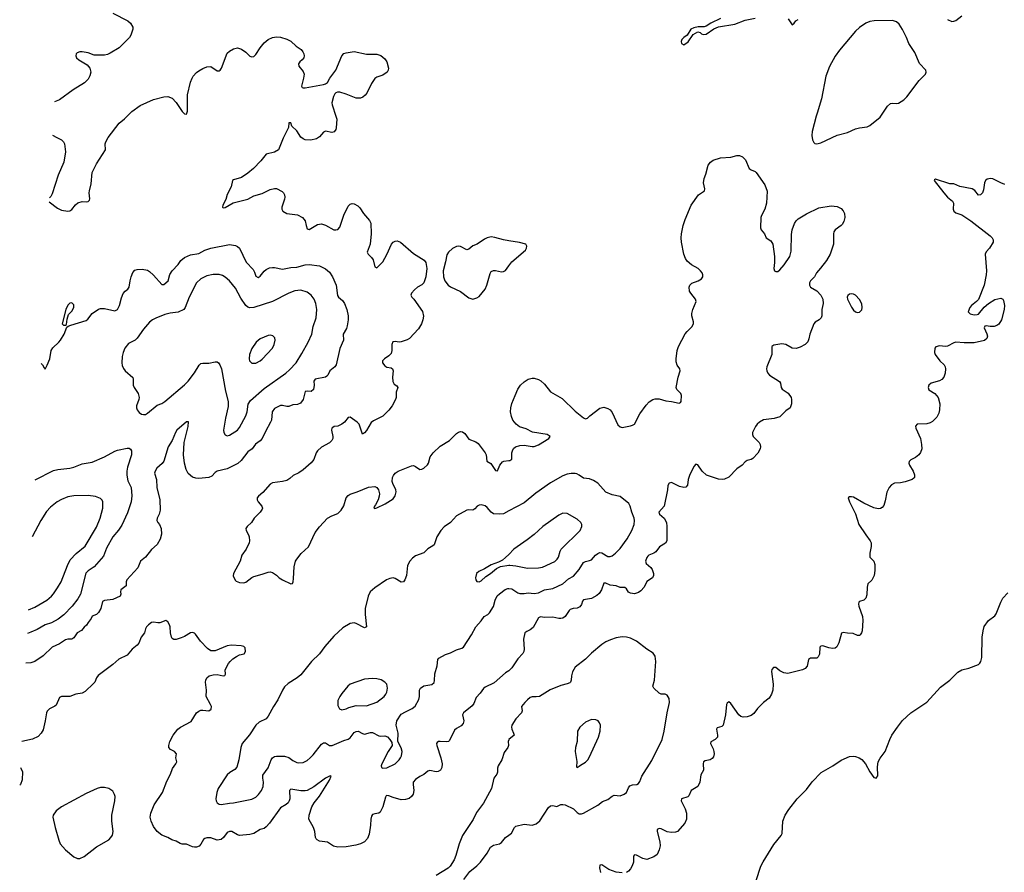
# Model space of a CAD drawing. Header units: inches. Extents: x 1682510 to 1839368, y 640758 to 791543.
# Tile 41 of 186: x 1685221 to 1694844, y 702611 to 710943. Entities that reach past the tile are written whole.
import ezdxf

# ---------------------------------------------------------------- set-up
doc = ezdxf.new("R2010")
doc.units = ezdxf.units.IN
doc.header["$MEASUREMENT"] = 0
for name, color, linetype in [('B6780', 7, 'Continuous'), ('B6781', 7, 'Continuous'), ('B6790', 7, 'Continuous'), ('B6791', 7, 'Continuous')]:
    doc.layers.add(name, color=color, linetype=linetype)

msp = doc.modelspace()

# ---------------------------------------------------------------- linework, layer by layer
at = {"layer": 'B6780', "color": 6}
for points, elevation in [([(1685509.8, 709163.6), (1685590, 709101.3), (1685630, 709080.9), (1685690, 709071.8), (1685710, 709076.3), (1685730, 709087.6), (1685766.7, 709133.3), (1685790, 709152.2), (1685830, 709164.7), (1685870, 709161.3), (1685890, 709165.1), (1685901.7, 709178.3), (1685907.2, 709192.8), (1685899.7, 709250), (1685901.6, 709270), (1685920.3, 709339.7), (1685930.1, 709450), (1685970, 709532.8), (1686059.6, 709670), (1686056.5, 709730), (1686062.4, 709750), (1686086.9, 709790), (1686194.3, 709930), (1686245.7, 709974.3), (1686271.3, 710000)], 700), ([(1688311.8, 710000), (1688321.6, 709970), (1688314.6, 709885.4), (1688310, 709868.2), (1688293.9, 709846.1), (1688270, 709838.9), (1688210, 709851.8), (1688190, 709844.7), (1688150, 709798.2), (1688122.5, 709777.5), (1688065.8, 709765.8), (1688010.2, 709770.2), (1687990, 709776.9), (1687970, 709795.6), (1687930, 709856.1), (1687881.5, 709901.5), (1687870, 709936.3), (1687850, 709936), (1687848.7, 709890), (1687796.3, 709783.7), (1687751.1, 709670), (1687712.6, 709647.4), (1687630, 709630.2), (1687577, 709563), (1687505.3, 709490), (1687450, 709441.4), (1687390, 709401.9), (1687310, 709377.6), (1687299.7, 709370), (1687288.5, 709310), (1687250, 709235.6), (1687233.9, 709186.2), (1687206.3, 709130), (1687201.6, 709110), (1687210, 709105.6), (1687230, 709108.1), (1687308.5, 709151.5), (1687450, 709188), (1687510, 709222.2), (1687590, 709242.9), (1687670, 709284.1), (1687710, 709294.4), (1687730, 709293.8), (1687784.4, 709264.4), (1687798.3, 709250), (1687808.6, 709230), (1687811.8, 709210), (1687809, 709190), (1687781.8, 709110), (1687782.8, 709090), (1687792.4, 709070), (1687830, 709047.4), (1687935, 709035), (1687985.1, 709010), (1688010, 708978.7), (1688019, 708930), (1688030, 708899.8), (1688050, 708892.3), (1688130, 708939.9), (1688170, 708947.4), (1688210, 708935.9), (1688290, 708890.6), (1688310, 708889.2), (1688330, 708893.8), (1688350, 708915.8), (1688387.8, 709032.2), (1688430, 709119.7), (1688450, 709139.8), (1688470, 709145.3), (1688490, 709142.5), (1688525.3, 709125.3), (1688545, 709105), (1688581.6, 709050), (1688640.1, 708980.1), (1688653.1, 708953.1), (1688654.7, 708850), (1688647.3, 708750), (1688617.7, 708670), (1688626, 708650), (1688660.1, 708620.1), (1688675.7, 708595.7), (1688690, 708527), (1688710, 708518), (1688770, 708577.7), (1688810, 708647.8), (1688854.3, 708750), (1688870, 708767.1), (1688890, 708779.5), (1688910, 708782.3), (1688941.7, 708770), (1689070, 708659.3), (1689173.7, 708593.7), (1689190.6, 708570), (1689199.9, 708510), (1689189.9, 708430.1), (1689169.1, 708370.9), (1689150, 708351.6), (1689110, 708328.1), (1689077.7, 708302.3), (1689049.8, 708270), (1689044.7, 708250), (1689054.7, 708230), (1689072.1, 708212.1), (1689158, 708090), (1689166.2, 708046.2), (1689161.2, 708010), (1689147.2, 707970), (1689119.2, 707920.8), (1689030, 707826.8), (1689006.1, 707813.9), (1688950, 707794.8), (1688930, 707792), (1688890, 707798), (1688866.4, 707793.6), (1688857.6, 707770), (1688858, 707710), (1688850, 707681.2), (1688830, 707656.6), (1688786.9, 707630), (1688765.1, 707610), (1688766, 707590), (1688790, 707559.8), (1688810, 707548.2), (1688850, 707542.2), (1688864.2, 707530), (1688869.8, 707510), (1688864.9, 707450), (1688867.9, 707407.9), (1688882.2, 707382.2), (1688905.8, 707365.8), (1688916.8, 707350), (1688898.6, 707301.4), (1688899, 707250), (1688892.7, 707230), (1688860.3, 707170), (1688830, 707127.3), (1688770, 707067.7), (1688678.3, 707021.7), (1688654.6, 707005.4), (1688610, 706926.9), (1688590, 706905.3), (1688570, 706893.4), (1688538.3, 706990), (1688518.7, 707010), (1688450, 707058.3), (1688430, 707054.6), (1688394.2, 707010), (1688370, 706989.4), (1688330, 706970.1), (1688294.2, 706965.8), (1688281.1, 706958.9), (1688270.6, 706949.4), (1688266.9, 706930), (1688281.7, 706870), (1688281.1, 706850), (1688272.7, 706830), (1688250, 706807.5), (1688170, 706766.6), (1688131.4, 706730), (1688118.3, 706710), (1688095.5, 706644.5), (1688069.4, 706610.6), (1687990, 706542.4), (1687950, 706516.1), (1687894.5, 706490), (1687860.3, 706459.7), (1687830, 706440.3), (1687790, 706428.9), (1687690, 706416), (1687670, 706405.3), (1687597.4, 706322.5), (1687554.9, 706285.1), (1687543, 706270), (1687542.6, 706250), (1687553, 706230), (1687587.6, 706190), (1687593.6, 706170), (1687590, 706158), (1687572, 706130), (1687511.6, 706070), (1687485.1, 706030), (1687443.7, 705990), (1687432.3, 705970), (1687435.1, 705950), (1687457, 705910), (1687462, 705890), (1687465.1, 705850), (1687462, 705830), (1687435.1, 705770), (1687392.7, 705710), (1687376, 705650), (1687311.2, 705530), (1687308.5, 705508.4), (1687326.3, 705466.3), (1687336.6, 705456.6), (1687370, 705441.6), (1687410, 705440.5), (1687430, 705446), (1687488, 705492), (1687510, 705503), (1687590, 705523.1), (1687650, 705545.1), (1687670, 705546.3), (1687690, 705539.7), (1687730, 705515.8), (1687758, 705490), (1687789.6, 705470), (1687870, 705428.5), (1687885.7, 705434.3), (1687892.1, 705447.9), (1687896.9, 705483.1), (1687904.2, 705595.8), (1687917.3, 705650), (1687927.7, 705672.3), (1687972.4, 705727.6), (1688042.5, 705790), (1688109, 705931), (1688150, 705987.5), (1688229.7, 706070.3), (1688270, 706095.1), (1688330, 706118.5), (1688361.9, 706150), (1688388.7, 706191.3), (1688411.7, 706270), (1688430, 706294.5), (1688450, 706307.3), (1688520.5, 706330), (1688630, 706374.6), (1688690, 706380.3), (1688710, 706372), (1688727, 706350), (1688736.4, 706310), (1688734.5, 706285.5), (1688724.1, 706250), (1688698.1, 706201.9), (1688687.2, 706190), (1688682, 706170), (1688690, 706166), (1688710, 706171.3), (1688791.6, 706210), (1688870, 706261.5), (1688890.7, 706290), (1688899.5, 706330), (1688897.7, 706350), (1688866.5, 706410), (1688860.6, 706430), (1688865.7, 706470), (1688874.8, 706490), (1688891, 706510), (1688920.2, 706530), (1689050, 706583.2), (1689070, 706584.6), (1689090, 706577.2), (1689130, 706547.4), (1689150, 706549.8), (1689170, 706561.6), (1689207.2, 706592.8), (1689216, 706610), (1689232.5, 706670), (1689260.9, 706710), (1689330, 706774.4), (1689420.7, 706830), (1689490, 706899.7), (1689510, 706912.4), (1689530, 706918.9), (1689550, 706915.1), (1689570, 706899.6), (1689610, 706843.5), (1689677.4, 706817.4), (1689701.1, 706801.1), (1689770.4, 706710), (1689778.4, 706690), (1689784.9, 706630), (1689824.7, 706604.7), (1689870, 706537.6), (1689890, 706534.3), (1689914.3, 706590), (1689939.2, 706620.8), (1689951.3, 706628.7), (1690000, 706634)], 700), ([(1685542.9, 709814.4), (1685583.1, 709790), (1685630, 709768.5), (1685649.9, 709750), (1685658.5, 709730), (1685666.8, 709650), (1685651.7, 709550), (1685596, 709424), (1685539.7, 709240.3), (1685524.8, 709215.2), (1685511.8, 709203.2)], 700), ([(1685429.5, 707581.9), (1685430, 707582), (1685443.5, 707570), (1685459.1, 707539.1), (1685470, 707528.7), (1685490, 707565.1), (1685516.1, 707630), (1685528.4, 707711.6), (1685545.1, 707734.9), (1685604.4, 707790), (1685619.3, 707810), (1685655.5, 707870), (1685682.8, 707937.2), (1685693.2, 707946.8), (1685721.1, 707958.9), (1685870, 708001.7), (1685885.2, 708014.8), (1685930, 708072.2), (1685990, 708112.9), (1686010, 708121.1), (1686050, 708119.3), (1686150, 708098.4), (1686175.1, 708110), (1686197.3, 708150), (1686216.1, 708223.9), (1686232.5, 708267.5), (1686250.1, 708289.9), (1686276.6, 708310), (1686290.4, 708329.6), (1686298.9, 708390), (1686310, 708429.6), (1686326.7, 708473.3), (1686345.7, 708494.3), (1686370, 708501), (1686416.4, 708503.6), (1686470, 708494.1), (1686490, 708483), (1686530, 708446.6), (1686610, 708356.4), (1686630, 708354.2), (1686671.7, 708390), (1686688.9, 708451.1), (1686710, 708487.3), (1686768.8, 708550), (1686795.7, 708590), (1686830, 708619.2), (1686890, 708646.2), (1686970, 708659), (1687031.1, 708688.9), (1687090, 708709.1), (1687270, 708746.2), (1687330, 708736.4), (1687350, 708726.7), (1687369.7, 708709.7), (1687433.2, 708573.2), (1687501.6, 708501.6), (1687516.3, 708476.3), (1687530, 708435.8), (1687550, 708424.2), (1687570, 708436.3), (1687610, 708486.1), (1687630, 708501.7), (1687663.3, 708516.7), (1687690, 708522.4), (1687710, 708522.4), (1687790, 708506.2), (1687870, 708522.4), (1687930, 708523.1), (1688010, 708548.4), (1688050, 708551.8), (1688150, 708536.2), (1688208.9, 708508.8), (1688250, 708474.3), (1688278.8, 708430), (1688313, 708350), (1688326.6, 708246.6), (1688335.7, 708230), (1688377, 708197), (1688396.1, 708170), (1688418.9, 708110), (1688430.3, 708050), (1688431.7, 708010), (1688421.5, 707950), (1688414.1, 707925.9), (1688382.4, 707870), (1688386.2, 707810), (1688350, 707729), (1688312.6, 707570), (1688302.1, 707550), (1688252.6, 707510), (1688232.6, 707467.4), (1688222.1, 707457.9), (1688209, 707451), (1688106.9, 707430), (1688096.4, 707410), (1688100.3, 707370), (1688091.9, 707328.1), (1688070, 707309), (1688030, 707312), (1688010, 707307.8), (1687990.2, 707229.8), (1687964.3, 707195.7), (1687937.3, 707182.7), (1687890, 707177.8), (1687850, 707163.7), (1687830, 707162.3), (1687790, 707173.6), (1687770, 707172.3), (1687710, 707142.5), (1687689.2, 707110), (1687680.3, 707030), (1687672.7, 707010), (1687622.1, 706917.9), (1687591.6, 706848.4), (1687572.2, 706827.8), (1687524, 706796), (1687492.2, 706750), (1687450, 706719.6), (1687386, 706634), (1687353.3, 706606.7), (1687250, 706552.6), (1687150, 706529.4), (1687130, 706516.7), (1687097.1, 706482.9), (1687070, 706468.3), (1686970, 706457.8), (1686941.6, 706461.6), (1686910, 706473.6), (1686868.9, 706508.9), (1686846.8, 706546.8), (1686830, 706608.7), (1686820.8, 706690), (1686828.8, 706810), (1686867.3, 706967.3), (1686870, 707011.6), (1686850, 707013.3), (1686756.6, 706930), (1686743.4, 706910), (1686709.3, 706830), (1686671.9, 706768.1), (1686630.8, 706629.2), (1686613.8, 706606.2), (1686561.3, 706558.7), (1686543.6, 706530), (1686539.4, 706510), (1686558.2, 706450), (1686559.7, 706370), (1686590.2, 706250), (1686592.8, 706150), (1686582.8, 706110), (1686563.2, 706070), (1686561.5, 706050), (1686570.3, 706030), (1686588.4, 706008.4), (1686602.1, 705970), (1686605.3, 705914.7), (1686593.7, 705866.3), (1686565.1, 705814.9), (1686510, 705766.2), (1686448.8, 705691.2), (1686402.8, 705650), (1686374.5, 705585.5), (1686269.4, 705470), (1686260.3, 705450), (1686260.6, 705410), (1686208.7, 705370), (1686205.3, 705350), (1686208, 705330), (1686201.6, 705310), (1686130, 705278.3), (1686050, 705267.2), (1686030, 705256.9), (1686015.3, 705190), (1685990, 705149), (1685970.2, 705129.8), (1685930, 705114.2), (1685918.7, 705090), (1685890, 705053.2), (1685874.8, 705025.2), (1685850, 705004.8), (1685826.4, 704973.6), (1685783.7, 704950), (1685750, 704901.1), (1685730, 704888.5), (1685690, 704890.3), (1685670, 704884), (1685610, 704842.1), (1685537.1, 704810), (1685450, 704726.5), (1685370, 704669.7), (1685330, 704656.9), (1685280.8, 704653.1)], 800), ([(1690000, 708782.3), (1689950, 708789.9), (1689865.4, 708814.6), (1689830, 708819.8), (1689790, 708810.7), (1689762.6, 708797.4), (1689690.3, 708750), (1689650, 708731.3), (1689610, 708699.5), (1689590, 708694.9), (1689530, 708725), (1689510, 708729.1), (1689490, 708726.9), (1689450, 708707.3), (1689410, 708670.8), (1689394.8, 708645.2), (1689383.4, 708576.6), (1689360.8, 708490), (1689361.5, 708430), (1689376.5, 708390), (1689407.9, 708350), (1689431.2, 708331.2), (1689527.7, 708287.7), (1689610, 708224.6), (1689650, 708213.1), (1689690, 708223.6), (1689710, 708237.8), (1689770, 708310.3), (1689787.4, 708350), (1689817.5, 708462.5), (1689830, 708483), (1689850, 708493.2), (1689870, 708492.7), (1689930, 708479.8), (1689950, 708481.6), (1689967.4, 708492.6), (1690000, 708536.2)], 700), ([(1685371.8, 706444.9), (1685550, 706536.5), (1685592.6, 706547.4), (1685710, 706560.8), (1685750, 706571.2), (1685830, 706602.4), (1685930, 706619.9), (1686049.2, 706670.8), (1686150, 706726.7), (1686175.7, 706735.7), (1686270, 706756.5), (1686290, 706755.8), (1686305.2, 706745.2), (1686313.1, 706730), (1686314.8, 706690), (1686273.2, 706570), (1686267.1, 706530), (1686267.5, 706492.5), (1686276.4, 706436.4), (1686309.8, 706369.8), (1686318.2, 706290), (1686310, 706230), (1686275.1, 706124.9), (1686217.9, 706002.1), (1686185.7, 705954.3), (1686129.4, 705890), (1686070, 705779.8), (1686038.5, 705701.5), (1685950, 705595.2), (1685890, 705556.9), (1685867.6, 705532.4), (1685816.2, 705330), (1685790, 705283.8), (1685733.3, 705210), (1685653.1, 705126.9), (1685595.7, 705084.3), (1685530, 705047.6), (1685470, 705029.7), (1685390, 704984.3), (1685330, 704956.5), (1685295.6, 704945.4)], 900), ([(1685307.3, 705175.7), (1685370, 705201.7), (1685484.7, 705270), (1685530, 705307.7), (1685550, 705332.5), (1685590.8, 705390), (1685625.4, 705450), (1685687.6, 705610), (1685715.5, 705664.5), (1685773.2, 705726.8), (1685861, 705799), (1685970, 705983.9), (1686007.1, 706070), (1686034, 706170), (1686034.7, 706230), (1686027.2, 706247.2), (1686010, 706263.6), (1685962.3, 706282.3), (1685890, 706291.7)], 1000), ([(1685890, 706291.7), (1685750, 706288.8), (1685690, 706278.8), (1685630, 706254.5), (1685588.3, 706230), (1685522.5, 706177.5), (1685483.4, 706136.6), (1685427.5, 706050), (1685343.6, 705888.8)], 1000), ([(1690000, 706142), (1689950, 706115.1), (1689910, 706110.2), (1689850, 706113.9), (1689830, 706129.2), (1689790, 706176.7), (1689770, 706190.9), (1689730, 706202.6), (1689710, 706199.2), (1689692.8, 706190), (1689670, 706163.9), (1689650, 706150.7), (1689610, 706153.4), (1689590, 706149.3), (1689490, 706094.6), (1689430.8, 706029.2), (1689370, 705986), (1689336.6, 705950), (1689297.8, 705890), (1689270, 705811.2), (1689259.6, 705800.4), (1689210, 705772.9), (1689170, 705733.1), (1689090, 705703.2), (1689060.1, 705679.9), (1689032.4, 705650), (1689011.7, 705608.3), (1689002.7, 705510), (1688985, 705470), (1688970.6, 705449.4), (1688950, 705445.2), (1688890, 705480.6), (1688870, 705486.8), (1688837, 705483), (1688806.9, 705470), (1688690, 705391.5), (1688647.2, 705352.8), (1688625.3, 705310), (1688596.9, 705190), (1688595.9, 705130), (1688609.1, 705010), (1688590, 704998.8), (1688510, 705042.5), (1688490, 705048.5), (1688450, 705041.6), (1688379.4, 705000.6), (1688290, 704917.5), (1688202.2, 704817.8), (1688150, 704746.2), (1688074.2, 704670), (1687970, 704539.3), (1687933.9, 704510), (1687843.9, 704456.1), (1687810, 704423.2), (1687788.3, 704390), (1687743.4, 704296.6), (1687699.9, 704230), (1687650, 704137), (1687628.1, 704111.9), (1687561.9, 704078.1), (1687530.2, 704050), (1687465.9, 703954.1), (1687396.3, 703870), (1687381.9, 703830), (1687362.9, 703710), (1687341.7, 703638.3), (1687324.6, 703615.4), (1687274.6, 703585.4), (1687250, 703564), (1687161.1, 703430), (1687148.4, 703390), (1687138.5, 703330), (1687139.6, 703310), (1687149.3, 703289.3), (1687170, 703275.6), (1687190, 703273.2), (1687270, 703287.2), (1687310, 703288.6), (1687490, 703324.7), (1687530, 703344.8), (1687556.2, 703370), (1687584.7, 703410), (1687598.9, 703450), (1687603.8, 703490), (1687596.4, 703530), (1687598.5, 703561.5), (1687650, 703630.8), (1687677.4, 703710), (1687690, 703730.9), (1687710, 703740.9), (1687730, 703744.5), (1687810, 703745.6), (1687850, 703731.7), (1687890, 703704.2), (1687930, 703684.6), (1687950, 703679.9), (1687990, 703683.9), (1688030, 703703.6), (1688061.2, 703730), (1688090, 703760.3), (1688170, 703864), (1688190, 703877.3), (1688210, 703877.3), (1688250, 703849.8), (1688273.3, 703850), (1688390, 703899.7), (1688430, 703912.2), (1688450, 703926.2), (1688490, 703975.6), (1688510, 703988.1), (1688530, 703989), (1688570, 703966.4), (1688590, 703962.1), (1688650, 703976), (1688670, 703975.5), (1688730, 703944.2), (1688750, 703940.7), (1688790, 703944.4), (1688816.2, 703936.2), (1688839.6, 703910), (1688858.8, 703878.8), (1688860.4, 703850), (1688821.5, 703790), (1688760.9, 703670), (1688752.3, 703650), (1688755.3, 703635.3), (1688770, 703627.1), (1688810, 703630.8), (1688890, 703672), (1688928.9, 703710), (1688941.3, 703730), (1688951.9, 703750), (1688960.1, 703790), (1688950, 703827.7), (1688916.2, 703890), (1688918.6, 703970), (1688898.5, 704050), (1688905.9, 704090), (1688950, 704155.6), (1688990, 704180.5), (1689056.7, 704210), (1689085.8, 704234.2), (1689121.9, 704298.1), (1689128.2, 704330), (1689127.6, 704390), (1689137.6, 704410), (1689170, 704432.4), (1689250, 704447.1), (1689270, 704464.8), (1689275, 704485), (1689276.5, 704550), (1689301.6, 704630), (1689308, 704690), (1689317.1, 704702.9), (1689382.1, 704737.9), (1689430, 704755.2), (1689490, 704784.5), (1689540.4, 704799.6), (1689556.7, 704810), (1689636.2, 704930), (1689677.3, 705010), (1689730, 705067.4), (1689759, 705110), (1689796.2, 705130), (1689813.8, 705146.2), (1689851.9, 705208.1), (1689868.4, 705270), (1689888.6, 705311.4), (1689910, 705333.5), (1689964.8, 705375.2), (1689990, 705384.7), (1690000, 705383.8)], 800), ([(1690000, 705718), (1689970, 705687.7), (1689938.1, 705661.9), (1689899, 705641), (1689830, 705616.8), (1689763, 705577), (1689706.5, 705550), (1689685.5, 705530), (1689676.8, 705490), (1689680.2, 705470), (1689690, 705452.2), (1689710, 705449.2), (1689730, 705458.4), (1689777.4, 705502.6), (1689821.8, 705530), (1689880.4, 705579.6), (1689920.3, 705599.6), (1690000, 705611.4)], 900), ([(1690000, 704580.8), (1689970, 704560.3), (1689856.4, 704463.6), (1689770, 704420.2), (1689753.7, 704406.3), (1689720.2, 704359.8), (1689681.6, 704318.4), (1689658.8, 704261.2), (1689643.3, 704236.7), (1689558.2, 704170), (1689547.8, 704150), (1689560.3, 704090), (1689553.6, 704066.4), (1689536.4, 704043.6), (1689490, 704016), (1689470, 703998.2), (1689422.4, 703897.6), (1689410.6, 703889.5), (1689393.2, 703886.8), (1689330, 703889.4), (1689312.5, 703887.5), (1689300.4, 703879.6), (1689294.5, 703870), (1689298.1, 703850), (1689336.8, 703730), (1689349.9, 703670.1), (1689346.4, 703633.6), (1689333.1, 703610), (1689310, 703595.6), (1689290, 703593), (1689230, 703607.2), (1689210, 703599.8), (1689170, 703565.5), (1689130, 703548.5), (1689090, 703518.3), (1689067.8, 703490), (1689064.8, 703470), (1689072.8, 703410), (1689065.2, 703374.8), (1689049.9, 703350.1), (1689026.9, 703333.1), (1688990, 703321.7), (1688950, 703320.3), (1688870, 703340.9), (1688830, 703358.4), (1688810, 703362.1), (1688803.4, 703356.6), (1688795.4, 703344.6), (1688768.7, 703251.3), (1688742.4, 703197.6), (1688730, 703187.6), (1688690, 703182.6), (1688670, 703175.1), (1688660.5, 703159.5), (1688651.1, 703130), (1688649.6, 703070), (1688636.1, 702983.9), (1688618.5, 702941.5), (1688589.9, 702910.1), (1688550.5, 702889.5), (1688504.4, 702875.6), (1688410, 702859.6), (1688330, 702857.5), (1688286.7, 702866.7), (1688230, 702905.7), (1688150, 702915.8), (1688127.8, 702927.8), (1688118.5, 702938.5), (1688111.9, 702951.9), (1688104, 703010), (1688092.6, 703050), (1688046.8, 703130), (1688048.6, 703168.6), (1688077.3, 703250), (1688097.2, 703290), (1688150, 703353.2), (1688248.4, 703510), (1688264, 703550), (1688253.5, 703553.5), (1688210, 703530.6), (1688094, 703446), (1688030, 703411.1), (1688010, 703405.3), (1687970, 703405.8), (1687870, 703424.3), (1687858.5, 703410), (1687861.2, 703330), (1687855.8, 703310), (1687843.9, 703290), (1687826.4, 703273.6), (1687770, 703241.2), (1687663.3, 703090), (1687630, 703053.5), (1687610, 703037.9), (1687570, 703028.9), (1687509.9, 702990.1), (1687470, 702981), (1687370, 702971.8), (1687350, 702975.7), (1687295.2, 703010), (1687270, 703010.6), (1687250, 702998.4), (1687214.1, 702950), (1687190, 702932.5), (1687150, 702923.4), (1687090, 702948.5), (1687050, 702948.1), (1687030, 702941.3), (1687015.8, 702930), (1686990, 702885.6), (1686973.4, 702866.6), (1686950, 702856.7), (1686930, 702856.2), (1686910, 702859.6), (1686850, 702886.7), (1686810, 702885.7), (1686790, 702891.4), (1686750, 702916.4), (1686707.8, 702927.8), (1686668.9, 702950), (1686610, 702974), (1686564.4, 703010), (1686530, 703058.2), (1686504.2, 703110), (1686496.4, 703150), (1686502.8, 703190), (1686536, 703270), (1686615, 703390), (1686658.5, 703501.5), (1686694.2, 703570), (1686714.9, 703625), (1686747, 703670), (1686756.1, 703690), (1686747.4, 703730), (1686752.9, 703770), (1686733.8, 703790), (1686695.6, 703810), (1686679.7, 703830), (1686677.1, 703850), (1686687.1, 703890), (1686720.5, 703950), (1686765, 704010), (1686791.2, 704030), (1686897, 704083), (1686950, 704168.5), (1686970, 704185.2), (1686990, 704194.2), (1687010, 704195.4), (1687070, 704188.7), (1687093.5, 704206.5), (1687094.4, 704230), (1687086.8, 704250), (1687042.3, 704330), (1687045.2, 704390), (1687036.3, 704470), (1687039.2, 704490), (1687049.2, 704510), (1687073.4, 704530), (1687110, 704541.6), (1687150, 704543.6), (1687210, 704531.8), (1687227.1, 704532.9), (1687232.5, 704547.5), (1687229.4, 704590.6), (1687261.6, 704650), (1687277.5, 704670), (1687303.9, 704696.1), (1687338.9, 704721.1), (1687370, 704734.8), (1687415.5, 704744.5), (1687427, 704770), (1687423.1, 704803.1), (1687410, 704815.8), (1687384, 704824), (1687290, 704829.2), (1687250, 704822.7), (1687130, 704775.8), (1687090, 704776.6), (1687056.3, 704796.3), (1686988.7, 704868.7), (1686938, 704938), (1686930, 704946.4), (1686910, 704954), (1686888.6, 704951.4), (1686830, 704915.5), (1686797.4, 704902.6), (1686750, 704887), (1686725.7, 704885.7), (1686710, 704894), (1686703.1, 704910), (1686695.2, 704950), (1686691.8, 705010), (1686684.9, 705030), (1686670, 705057.6), (1686650, 705070.4), (1686590, 705048.9), (1686570, 705047.2), (1686530, 705053.7), (1686510, 705050.3), (1686479.5, 705030), (1686460.5, 705010), (1686449.7, 704990), (1686439.7, 704950), (1686407.2, 704910), (1686385.6, 704850), (1686370, 704830.3), (1686319.8, 704790), (1686270, 704732.4), (1686190, 704692), (1686130, 704641.3), (1685986.2, 704533.8), (1685970, 704512.2), (1685953.5, 704470), (1685943.4, 704456.6), (1685861.6, 704378.4), (1685830, 704361.8), (1685769.8, 704350.2), (1685710, 704327.6), (1685630, 704329.1), (1685610, 704318), (1685576.3, 704243.7), (1685565.6, 704234.4), (1685511.1, 704208.9), (1685490, 704184.2), (1685483.7, 704170), (1685470.9, 704090), (1685450, 704004.4), (1685430.4, 703969.6), (1685400.6, 703939.4), (1685346.8, 703913.2), (1685242, 703888.1)], 700), ([(1690000, 703903.7), (1689995.7, 703890), (1689998.1, 703850), (1689991.3, 703830), (1689957.2, 703782.8), (1689931.7, 703708.3), (1689896.3, 703650), (1689891.3, 703630), (1689891.4, 703588.6), (1689882.8, 703570), (1689853.1, 703530), (1689830.9, 703430), (1689753.6, 703286.4), (1689684.4, 703195.6), (1689653.3, 703126.7), (1689549.6, 702970), (1689515.4, 702890), (1689484.7, 702775.3), (1689467.6, 702732.4), (1689427.7, 702670), (1689409.6, 702650.4), (1689290, 702579.4)], 700), ([(1685229.1, 703635.5), (1685232.9, 703630), (1685248.7, 703591.3), (1685245.7, 703514.3), (1685227.8, 703470), (1685220.7, 703461)], 700), ([(1689560.2, 702539.8), (1689621.7, 702618.3), (1689690, 702673.2), (1689724.2, 702710), (1689790, 702798.5), (1689823.4, 702856.6), (1689850, 702876.6), (1689910, 702889.3), (1689930, 702903.1), (1689970, 702949.7), (1690000, 702972.5)], 700)]:
    msp.add_lwpolyline(points, dxfattribs=dict(at, elevation=elevation))
for points, elevation in [([(1687170, 708453.9), (1687110, 708451.6), (1687050, 708438.6), (1686990, 708411.3), (1686948.4, 708370), (1686877.9, 708230), (1686839.5, 708130), (1686826.3, 708110), (1686770, 708085.9), (1686690, 708073.8), (1686639, 708061), (1686550, 708027.1), (1686517.6, 708010), (1686490, 707986.8), (1686430, 707917.1), (1686369.1, 707830.9), (1686348, 707812), (1686282.8, 707777.2), (1686247.3, 707732.7), (1686231.2, 707690), (1686222.9, 707650), (1686218.2, 707590), (1686222.4, 707562.4), (1686234.1, 707534.1), (1686251.1, 707511.1), (1686325.3, 707445.3), (1686331.1, 707430), (1686330.7, 707370), (1686338.1, 707350), (1686377.7, 707290), (1686387.8, 707252.2), (1686384.8, 707230), (1686360.9, 707170), (1686360.9, 707150), (1686369.4, 707130), (1686390, 707104.8), (1686410, 707088.9), (1686430, 707083.5), (1686450, 707085.8), (1686470, 707096.6), (1686563.9, 707176.1), (1686610, 707192.5), (1686639.9, 707210), (1686830, 707373.8), (1686866.5, 707410), (1686929.3, 707490.7), (1686973.4, 707566.6), (1686990, 707582.8), (1687010, 707587.1), (1687070, 707584.7), (1687130, 707600.4), (1687150, 707599.1), (1687163.6, 707590), (1687177.3, 707570), (1687193.2, 707530), (1687231.6, 707311.6), (1687259.1, 707210), (1687257.9, 707162.1), (1687230.6, 707050), (1687211.6, 706930), (1687215, 706910), (1687230, 706884.7), (1687250, 706877.6), (1687270, 706882.2), (1687347.8, 706930), (1687370, 706958.7), (1687430.8, 707070), (1687443.3, 707110), (1687453.9, 707186.1), (1687477.3, 707222.7), (1687610, 707338.8), (1687820.8, 707490), (1687857.5, 707522.5), (1687921.2, 707590), (1687979.3, 707680.8), (1688040.4, 707790), (1688076.1, 707870), (1688090, 707943.6), (1688118, 708030), (1688125.2, 708110), (1688114.8, 708170), (1688097.2, 708210), (1688069.2, 708250), (1688030, 708280.6), (1687970, 708298.7), (1687910, 708294), (1687850, 708270.4), (1687690, 708189.7), (1687510, 708131.8), (1687470, 708127.2), (1687450, 708132.6), (1687429.6, 708149.6), (1687382.8, 708222.8), (1687330, 708319.2), (1687270, 708392), (1687230, 708428), (1687204, 708444)], 900), ([(1685730, 708175.4), (1685710, 708171), (1685690, 708152.4), (1685670.3, 708110), (1685636, 707970), (1685650, 707956), (1685670, 707958), (1685677.2, 707962.8), (1685684.7, 708015.3), (1685697.6, 708062.4), (1685730, 708094.9), (1685750.6, 708130), (1685750, 708155.1)], 800), ([(1687670, 707859.9), (1687650, 707857.1), (1687570, 707822.5), (1687532.7, 707790), (1687488.3, 707730), (1687465.8, 707670), (1687463, 707630), (1687468.3, 707610), (1687490, 707587.3), (1687530, 707587.7), (1687570, 707608.9), (1687590, 707626.4), (1687690, 707732.1), (1687709.2, 707770), (1687716.7, 707810), (1687712.7, 707832.7), (1687693.7, 707853.7)], 1000), ([(1688670, 704504.5), (1688590, 704498.7), (1688450, 704449), (1688426.5, 704430), (1688370, 704357.6), (1688350, 704329.7), (1688331, 704290), (1688330, 704241), (1688347.2, 704207.2), (1688370, 704197.2), (1688410, 704208.3), (1688439, 704221), (1688510, 704239.6), (1688610, 704237.5), (1688710, 704274.8), (1688783.4, 704330), (1688798.8, 704350), (1688807.7, 704370), (1688814.9, 704410), (1688807.8, 704450), (1688789.7, 704470), (1688751.9, 704491.9), (1688710, 704503)], 900), ([(1686050, 703441.1), (1686010, 703440.2), (1685976.9, 703430), (1685870, 703379.9), (1685628.7, 703251.3), (1685575.8, 703210), (1685547.3, 703170), (1685543.8, 703150), (1685567.3, 703050), (1685603.3, 702923.3), (1685617.8, 702890), (1685669.6, 702830), (1685750, 702761.3), (1685785.1, 702745.1), (1685810, 702746.4), (1685850, 702763.7), (1685970, 702858.9), (1686090.6, 702929.4), (1686112.2, 702950), (1686126.9, 702973.1), (1686135.1, 703010), (1686120.9, 703110), (1686121.5, 703170), (1686151.5, 703310), (1686152.7, 703350), (1686148.7, 703370), (1686130, 703402.8), (1686090.9, 703430.9)], 700)]:
    msp.add_lwpolyline(points, close=True, dxfattribs=dict(at, elevation=elevation))
at = {"layer": 'B6781', "color": 6, "elevation": 700}
for points in [[(1686130, 711005), (1686279.1, 710930), (1686304.5, 710910), (1686327, 710870), (1686327.9, 710850), (1686308.5, 710790), (1686292.7, 710767.3), (1686192.7, 710667.3), (1686105.7, 710614.3), (1686077.6, 710602.4), (1686050, 710597.4), (1685950, 710596.6), (1685890, 710618.3), (1685829.8, 710630.2), (1685808.7, 710630), (1685781.8, 710618.2), (1685774, 710610), (1685769.7, 710590), (1685776.9, 710570), (1685797.7, 710550), (1685880.3, 710500.3), (1685906.5, 710470), (1685914.6, 710430), (1685906.3, 710393.7), (1685890, 710362.4), (1685853.5, 710326.5), (1685742.6, 710257.4), (1685610, 710159.6), (1685559.3, 710138.9)], [(1686271.3, 710000), (1686315.6, 710044.4), (1686396.8, 710103.2), (1686530, 710163.4), (1686630, 710188.4), (1686670, 710190.7), (1686710, 710177.4), (1686750, 710135), (1686810, 710045.4), (1686830, 710023), (1686850, 710018.4), (1686860.2, 710050), (1686862.1, 710210), (1686890, 710331.8), (1686904.8, 710370), (1686917.7, 710390), (1686950, 710428), (1686970, 710442.9), (1687010, 710466.8), (1687050, 710481.8), (1687090, 710484.8), (1687150, 710444.5), (1687170, 710444.3), (1687180.3, 710450), (1687194.6, 710470), (1687250, 710615.1), (1687270, 710636.4), (1687310, 710659.3), (1687350, 710667.7), (1687390, 710655.3), (1687430, 710625.6), (1687470, 710585.7), (1687490, 710578.6), (1687510, 710583.7), (1687530, 710601.1), (1687570, 710667.3), (1687610, 710716.4), (1687650, 710749.8), (1687690, 710768.8), (1687730, 710775.5), (1687770, 710772.5), (1687830, 710751.5), (1687870, 710731.6), (1687923.2, 710683.2), (1687971.3, 710650), (1687988, 710630), (1687996.9, 710610), (1688000.4, 710590), (1687996.4, 710570), (1687981.3, 710550), (1687957.2, 710530), (1687947, 710510), (1687948.9, 710490), (1687990, 710436.9), (1687999.5, 710410), (1687995.9, 710370), (1687974, 710294), (1687981.1, 710281.1), (1687990, 710276.4), (1688010, 710276.2), (1688191.4, 710308.6), (1688210, 710314.6), (1688230, 710328.4), (1688251.9, 710370), (1688309.1, 710450.9), (1688370, 710590.8), (1688388.4, 710611.6), (1688410, 710620.2), (1688490, 710632.5), (1688610, 710606.9), (1688710, 710605.5), (1688750, 710591.3), (1688770, 710577.7), (1688790, 710559.3), (1688809.8, 710530), (1688825.3, 710470), (1688822.7, 710450), (1688812.4, 710430), (1688770, 710399.1), (1688710, 710380.7), (1688693, 710367), (1688659.6, 710320.4), (1688614.7, 710225.3), (1688596.4, 710203.6), (1688573.8, 710186.2), (1688550, 710177.3), (1688510, 710176.8), (1688410, 710215.1), (1688350, 710232.9), (1688326.4, 710233.6), (1688311.4, 710228.6), (1688301.6, 710218.4), (1688288.7, 710191.3), (1688273, 710130), (1688275.8, 710110), (1688311.8, 710000)]]:
    msp.add_lwpolyline(points, dxfattribs=at)
at = {"layer": 'B6790', "color": 6}
for points, elevation in [([(1693006.5, 710000), (1692966.6, 709850), (1692962.6, 709810), (1692968.1, 709768.1), (1692982, 709742), (1692993.2, 709733.2), (1693010, 709728.6), (1693050, 709740.4), (1693210, 709813.3), (1693310, 709841.2), (1693390, 709875.6), (1693430, 709886.5), (1693503.3, 709896.7), (1693530, 709908.3), (1693630, 709989.5), (1693637.2, 710000)], 700), ([(1690000, 706634), (1690010, 706635), (1690032, 706648), (1690032.1, 706710), (1690036.6, 706730), (1690047.3, 706752.7), (1690065.2, 706770), (1690110, 706781.7), (1690150, 706784.8), (1690228, 706772), (1690250, 706772.4), (1690290, 706788.2), (1690392.9, 706850), (1690403.7, 706870), (1690377.1, 706890), (1690233.3, 706913.3), (1690170, 706945.4), (1690105.5, 706965.5), (1690073.4, 706990), (1690055.4, 707010), (1690041.2, 707030), (1690026, 707066), (1690017.8, 707110), (1690019.4, 707150), (1690029.4, 707190.6), (1690061.8, 707270), (1690090, 707330.6), (1690115.2, 707370), (1690150, 707404.8), (1690190, 707430.9), (1690230, 707440.8), (1690250, 707439), (1690290, 707425.5), (1690312.4, 707412.4), (1690350, 707380.1), (1690410, 707306.2), (1690522.5, 707242.5), (1690650, 707116.3), (1690730, 707051.2), (1690750, 707042.2), (1690770, 707047.2), (1690791.6, 707070), (1690890, 707146), (1690930, 707154.7), (1690970, 707144.7), (1690990, 707129.6), (1691010, 707102.9), (1691065, 706985), (1691090, 706963), (1691110, 706958), (1691190, 706972.8), (1691210, 706978.7), (1691229.1, 706990.9), (1691280.9, 707090), (1691344, 707176), (1691372.7, 707207.3), (1691410, 707231.6), (1691430, 707238.2), (1691470, 707238.5), (1691536.8, 707216.8), (1691591.2, 707211.3), (1691664.7, 707195.3), (1691679, 707201), (1691686.8, 707213.2), (1691688.1, 707270), (1691681.2, 707290), (1691642, 707330), (1691636.4, 707350), (1691655, 707450), (1691674.8, 707510), (1691671.9, 707530), (1691647.2, 707567.2), (1691637.7, 707597.7), (1691635.4, 707630), (1691644.9, 707710), (1691658.1, 707750), (1691726, 707874), (1691743.1, 707896.9), (1691790, 707942.5), (1691804.6, 707970), (1691806.6, 707990), (1691790.1, 708050), (1691790.2, 708070), (1691800.6, 708110), (1691831.1, 708190), (1691827.1, 708210), (1691779.2, 708270), (1691768.4, 708290), (1691762.8, 708330), (1691769, 708350), (1691791, 708369), (1691850.6, 708390), (1691885.5, 708410), (1691896.4, 708430), (1691897.6, 708450), (1691890.3, 708470), (1691875.3, 708490), (1691851.8, 708510), (1691785.6, 708545.6), (1691744.6, 708584.6), (1691726.5, 708610), (1691712.5, 708650), (1691689.1, 708770), (1691684.3, 708810), (1691687.6, 708850), (1691705.1, 708930), (1691723.8, 708990), (1691783.3, 709130), (1691854.2, 709230), (1691913.2, 709270), (1691918.1, 709290), (1691903.5, 709350), (1691908.7, 709390), (1691925.9, 709434.1), (1691950, 709522), (1691971.2, 709550), (1691997.8, 709570), (1692070, 709593.8), (1692170, 709600.9), (1692230, 709614.4), (1692254.1, 709614.1), (1692283.9, 709603.9), (1692313.2, 709573.2), (1692349.6, 709489.6), (1692370, 709474.9), (1692410, 709459.2), (1692419.5, 709450), (1692503.6, 709330), (1692527.6, 709267.6), (1692521, 709150), (1692502.2, 709090), (1692470.7, 709030), (1692465.1, 709010), (1692459.9, 708910), (1692468.6, 708890), (1692498.4, 708850), (1692516.6, 708810), (1692561.6, 708781.6), (1692580.1, 708750), (1692599, 708630), (1692599.3, 708570), (1692592.2, 708510), (1692598.5, 708490), (1692610, 708482), (1692630, 708483.4), (1692650, 708499.8), (1692692.2, 708547.8), (1692746.2, 708630), (1692759.9, 708680.1), (1692763.3, 708843.3), (1692769.3, 708890), (1692793.6, 708950), (1692810, 708975.6), (1692830, 708995.9), (1692910, 709044.1), (1693030, 709103.7), (1693150, 709123.7), (1693210, 709118.7), (1693250, 709098.7), (1693270, 709075.4), (1693281.5, 709050), (1693284.5, 709010), (1693275.2, 708970), (1693258.8, 708941.2), (1693249.8, 708930), (1693191.9, 708888.1), (1693177.5, 708870), (1693173.6, 708850), (1693172.9, 708750), (1693141, 708650), (1693104.4, 708590), (1693046.4, 708513.6), (1693007.1, 708470), (1692988.7, 708430), (1692949.9, 708390.1), (1692938.8, 708370), (1692938.2, 708350), (1692951, 708330), (1693010, 708292.5), (1693048.9, 708250), (1693069.4, 708210), (1693073.3, 708170), (1693058.8, 708110), (1693059.8, 708050), (1693053.2, 708030), (1693034.7, 708010), (1692994.5, 707985.5), (1692981.5, 707970), (1692942.2, 707870), (1692934.6, 707825.4), (1692924.3, 707795.7), (1692898, 707770), (1692850, 707744), (1692810, 707730.9), (1692770, 707733.8), (1692710, 707768), (1692670, 707776.7), (1692590, 707761.9), (1692572.4, 707747.6), (1692572.5, 707670), (1692522.9, 707550), (1692519.9, 707530), (1692523.4, 707510), (1692531.9, 707490), (1692549, 707469), (1692646.8, 707406.8), (1692657, 707390), (1692663.3, 707350), (1692672.5, 707332.5), (1692730, 707291.6), (1692760.2, 707250), (1692764.9, 707230), (1692763.6, 707190), (1692749.9, 707150.1), (1692710, 707119.3), (1692650, 707060.2), (1692595.1, 707044.9), (1692490, 707031.8), (1692449.9, 707010), (1692428.4, 706991.6), (1692411.2, 706968.8), (1692381.4, 706910), (1692382.1, 706890), (1692390.7, 706870), (1692448.4, 706810), (1692457.8, 706790), (1692461.5, 706770), (1692458.6, 706750), (1692434.1, 706705.9), (1692386, 706654), (1692370, 706644.1), (1692330, 706633.8), (1692310, 706621.5), (1692282.8, 706590), (1692230, 706553.3), (1692150, 706473.6), (1692110, 706454.2), (1692089.1, 706450.9), (1692050, 706454.2), (1691933.2, 706493.2), (1691890, 706530.7), (1691850, 706591.3), (1691830, 706599.8), (1691810, 706577.2), (1691766.8, 706490), (1691753, 706450), (1691746.5, 706393.5), (1691730, 706373.4), (1691710, 706370.9), (1691670, 706379.8), (1691590, 706419.7), (1691567.9, 706412.1), (1691556.5, 706390), (1691552.5, 706350), (1691520.1, 706190), (1691468.4, 706130), (1691475.2, 706110), (1691520.9, 706070), (1691541.3, 706030), (1691545.9, 705990), (1691546.4, 705850), (1691532.9, 705827.1), (1691472.3, 705790), (1691437.1, 705742.9), (1691417.8, 705730), (1691370.2, 705709.8), (1691359.7, 705700.3), (1691350, 705687), (1691337.8, 705650), (1691344.7, 705630), (1691390.5, 705590), (1691403, 705570), (1691416.2, 705530), (1691415.3, 705510), (1691404.2, 705490), (1691350, 705451.5), (1691322.8, 705397.2), (1691290, 705360.8), (1691270, 705345.9), (1691230, 705333.5), (1691190, 705337.9), (1691170, 705348.2), (1691150, 705382), (1691133.4, 705393.4), (1691090, 705394.2), (1691050.3, 705410.3), (1690990, 705418.1), (1690950, 705436.9), (1690930, 705437.6), (1690905.9, 705370), (1690883.6, 705336.4), (1690862.9, 705317.1), (1690810, 705287.2), (1690730, 705274.3), (1690720.8, 705259.2), (1690712.2, 705227.8), (1690695.6, 705204.4), (1690670, 705192.9), (1690629.6, 705190), (1690600.8, 705179.2), (1690589.9, 705170), (1690550.6, 705109.4), (1690530, 705095), (1690510, 705089.6), (1690490, 705090.6), (1690430, 705103.1), (1690350, 705101.1), (1690310, 705107), (1690290, 705098.9), (1690237.5, 705002.5), (1690210, 704979.5), (1690175.9, 704964.1), (1690158.3, 704950), (1690145.3, 704890), (1690150.8, 704790), (1690147.4, 704770), (1690138, 704750), (1690090, 704695.6), (1690030.7, 704609.3), (1690011.4, 704588.6), (1690000, 704580.8)], 700), ([(1694850, 709333.4), (1694810, 709347.8), (1694730, 709388.7), (1694708.1, 709391.9), (1694675.8, 709384.2), (1694659.5, 709370), (1694649.6, 709350), (1694640.1, 709279.9), (1694630, 709251.3), (1694610, 709231), (1694590, 709227.3), (1694554.9, 709274.9), (1694529.2, 709289.2), (1694410, 709313.2), (1694350, 709339.5), (1694310, 709339.5), (1694170, 709382.8), (1694161.5, 709378.5), (1694157.2, 709370), (1694251.2, 709250), (1694287.2, 709210), (1694338.9, 709170), (1694346, 709150), (1694344.2, 709090), (1694351.6, 709070), (1694370, 709054.7), (1694430, 709034.3), (1694517.6, 708977.6), (1694704.2, 708830), (1694724.4, 708810), (1694735.8, 708790), (1694736.3, 708770), (1694699.7, 708710), (1694666.1, 708673.9), (1694655.3, 708650), (1694669.8, 708490), (1694666.6, 708450), (1694645.8, 708350), (1694590.7, 708209.3), (1694572.4, 708187.6), (1694524.2, 708150), (1694507.6, 708130), (1694490, 708088.7), (1694509.7, 708069.6), (1694550, 708059.5), (1694578.8, 708061.2), (1694590, 708066), (1694647.5, 708132.5), (1694690.4, 708170), (1694750, 708208), (1694810, 708221.6), (1694830, 708212.3), (1694837.2, 708197.2), (1694845.3, 708150), (1694842.6, 708110), (1694816.1, 708010), (1694791.3, 707968.7), (1694770, 707953.1), (1694745.5, 707945.5), (1694704.3, 707944.3), (1694667.7, 707952.3), (1694652.5, 707947.5), (1694647.6, 707930), (1694672.7, 707872.7), (1694678, 707850), (1694672.5, 707827.5), (1694650, 707807.9), (1694550, 707784.9), (1694450, 707783.8), (1694370, 707790.2), (1694350, 707785), (1694290, 707751), (1694267.9, 707747.9), (1694210, 707756.1), (1694175.1, 707744.9), (1694166, 707734), (1694159.8, 707690), (1694167.6, 707670), (1694213.3, 707610), (1694256.1, 707570), (1694265.3, 707550), (1694268.2, 707530), (1694266, 707490), (1694252, 707448), (1694234.6, 707425.4), (1694210, 707413.8), (1694129.8, 707390), (1694106.9, 707370), (1694100.2, 707350), (1694106.2, 707326.2), (1694163.2, 707290), (1694198.3, 707250), (1694212.3, 707190), (1694211, 707129), (1694202.7, 707097.3), (1694183, 707057), (1694143.3, 707016.7), (1694117.5, 707002.5), (1694085.9, 706994.1), (1693991.5, 706988.5), (1693974.6, 706970), (1693979, 706950), (1694023.6, 706850), (1694034.6, 706790), (1694036.1, 706750), (1694025.2, 706714.8), (1694008, 706690), (1693976.5, 706663.5), (1693930, 706640.3), (1693913.7, 706626.3), (1693911.1, 706610), (1693918, 706590), (1693952.2, 706530), (1693966.6, 706493.4), (1693964.5, 706470), (1693958.3, 706461.7), (1693942, 706450), (1693873.6, 706426.4), (1693830, 706416.5), (1693770, 706414), (1693741.6, 706398.4), (1693718.9, 706370), (1693694.6, 706325.4), (1693679.8, 706240.2), (1693665.6, 706194.4), (1693650, 706175.5), (1693632.5, 706167.5), (1693610, 706161.7), (1693570, 706171.2), (1693470, 706216.9), (1693370, 706276.6), (1693350, 706281.3), (1693330, 706279.8), (1693317.7, 706270), (1693332.3, 706230), (1693390, 706113.7), (1693421.4, 706010), (1693488.7, 705908.7), (1693533.9, 705850), (1693540.9, 705830), (1693543.9, 705796.1), (1693529.3, 705729.3), (1693528.7, 705690), (1693568.7, 705650), (1693577.4, 705617.4), (1693579.5, 705560.5), (1693572.6, 705510), (1693550, 705466.3), (1693509, 705430), (1693502.1, 705397.9), (1693498.6, 705321.4), (1693491, 705289), (1693470.4, 705269.6), (1693430, 705257.7), (1693420.3, 705250), (1693418.1, 705230), (1693422.6, 705210), (1693456.9, 705110), (1693462.4, 705070), (1693455.1, 704970), (1693449.4, 704950), (1693436, 704930), (1693430, 704924), (1693410, 704924), (1693365.5, 704945.5), (1693310, 704948), (1693270, 704955.5), (1693250.9, 704949.1), (1693226.4, 704853.6), (1693206, 704814), (1693190, 704801.5), (1693163.5, 704796.5), (1693130, 704802.8), (1693070, 704822.8), (1693050, 704822.2), (1693040.6, 704810), (1693037, 704743), (1693025.2, 704714.8), (1693010, 704704.6), (1692950, 704702.1), (1692930, 704690.2), (1692916.3, 704623.7), (1692896.5, 704603.5), (1692870, 704589.4), (1692727.9, 704552.1), (1692690, 704559.3), (1692650, 704580.1), (1692610, 704611.5), (1692586.3, 704613.7), (1692570, 704593.6), (1692567.2, 704572.8), (1692585.9, 704450), (1692579.9, 704390), (1692569.9, 704350), (1692546, 704314.1), (1692490, 704268.9), (1692432.2, 704210), (1692397.3, 704162.7), (1692370, 704142.2), (1692330, 704129.5), (1692290, 704127.6), (1692270, 704132.3), (1692250, 704148.4), (1692170, 704260.1), (1692150, 704275.1), (1692136.3, 704263.7), (1692129.4, 704250.6), (1692118.9, 704150), (1692095.8, 704050), (1692083.6, 704036.4), (1692036.1, 704023.9), (1692029.9, 704010), (1692041.1, 703950), (1692039, 703930), (1692018.7, 703910), (1691974.1, 703885.9), (1691970.6, 703870), (1691996.7, 703816.7), (1692004.8, 703790), (1692006.6, 703770), (1692000, 703740), (1691990, 703723.9), (1691970.4, 703709.6), (1691920.9, 703699.1), (1691904.2, 703690), (1691900.4, 703670), (1691902.7, 703610), (1691877.9, 703562.1), (1691867.4, 703490), (1691850, 703450.2), (1691783.9, 703410), (1691761.5, 703358.5), (1691752.2, 703347.8), (1691688.3, 703330), (1691686.4, 703310), (1691724.4, 703230), (1691737.1, 703190), (1691736.9, 703130), (1691721.3, 703090), (1691651.3, 703010), (1691630, 703002), (1691590, 703000.6), (1691550, 703005.8), (1691490, 703036.6), (1691470, 703039.5), (1691449.4, 703030.6), (1691450.6, 703010), (1691476.1, 702910), (1691479.8, 702870), (1691470.9, 702829.1), (1691450, 702784.9), (1691419.5, 702760.5), (1691350, 702734.3), (1691310, 702746.5), (1691250, 702779.8), (1691230, 702782.2), (1691218.4, 702770), (1691218.2, 702710), (1691205.6, 702674.4), (1691190, 702645.3), (1691170, 702621.5), (1691150, 702610.2)], 600), ([(1690000, 708536.2), (1690030, 708576.2), (1690163.5, 708690), (1690173.7, 708710), (1690176.3, 708730), (1690167.9, 708747.9), (1690106.3, 708766.3), (1690000, 708782.3)], 700), ([(1690000, 705383.8), (1690030, 705381.3), (1690090, 705343.3), (1690110, 705336), (1690150, 705334.8), (1690190, 705343.2), (1690250, 705333.9), (1690290, 705342.9), (1690350, 705371.3), (1690430, 705385.3), (1690530, 705429.8), (1690582.8, 705477.2), (1690634, 705506), (1690689.4, 705570), (1690730, 705636.9), (1690750, 705649.5), (1690790, 705657.3), (1690810, 705665.8), (1690849.6, 705710.4), (1690870, 705726.2), (1690890, 705734.7), (1690910, 705733.5), (1690970, 705697.6), (1690990, 705696.2), (1691010, 705705), (1691044, 705730), (1691090, 705776.5), (1691157, 705870), (1691201.9, 705950), (1691226.4, 706010), (1691229.9, 706049.9), (1691226.3, 706070), (1691202.7, 706130), (1691188.3, 706188.3), (1691175.3, 706215.3), (1691090, 706282), (1691010, 706299.6), (1690950, 706327.2), (1690870, 706412.3), (1690830, 706440.5), (1690790, 706455.6), (1690730, 706461.5), (1690690, 706492.3), (1690665, 706505), (1690649.3, 706509.3), (1690610, 706509.3), (1690570, 706501.4), (1690530, 706485.5), (1690410, 706416.7), (1690265.5, 706314.5), (1690150, 706222.6), (1690000, 706142)], 800), ([(1690000, 705611.4), (1690010, 705612.9), (1690070, 705606.1), (1690183.7, 705583.7), (1690290, 705586.1), (1690330, 705593.2), (1690450, 705648.9), (1690474.3, 705670), (1690486.6, 705690), (1690502.9, 705750), (1690512.6, 705770), (1690697, 705950), (1690716.3, 705990), (1690715.2, 706010), (1690706.2, 706030), (1690670, 706063.2), (1690570, 706118.1), (1690530, 706119.2), (1690490, 706102.2), (1690332.2, 705990), (1690250, 705911.9), (1690180.9, 705859.1), (1690051.6, 705770), (1690000, 705718)], 900), ([(1692419.8, 702530), (1692465.7, 702670), (1692486.6, 702713.4), (1692590, 702882), (1692661.8, 702970), (1692673, 702990), (1692680.4, 703110), (1692701.8, 703170), (1692736.7, 703223.3), (1692819.8, 703330), (1692910, 703419.4), (1692964.6, 703495.4), (1693055.3, 703584.7), (1693168.5, 703650), (1693250, 703705.2), (1693330, 703740.8), (1693370, 703746), (1693390, 703743.4), (1693424.4, 703730), (1693450, 703713.4), (1693488.6, 703670), (1693530, 703593.3), (1693570, 703538.3), (1693590, 703531.8), (1693599.4, 703540.6), (1693606.1, 703553.9), (1693602.9, 703642.9), (1693611.3, 703690), (1693630, 703726.2), (1693678.8, 703790), (1693724.2, 703910), (1693745.1, 703950), (1693799.5, 704030), (1693850, 704093.3), (1693930, 704167.9), (1694085.1, 704274.9), (1694220.5, 704419.5), (1694310.9, 704490), (1694390, 704565.5), (1694430, 704589), (1694495.6, 704604.4), (1694590, 704641.6), (1694605.5, 704654.5), (1694614.3, 704670), (1694623.2, 704710), (1694628.5, 704910), (1694635.6, 704970), (1694647.8, 705012.2), (1694688.9, 705070), (1694750, 705118.3), (1694764.5, 705135.5), (1694808.8, 705250), (1694830.1, 705289.9), (1694877.5, 705342.5)], 600), ([(1690000, 702972.5), (1690027, 702993), (1690057.6, 703050), (1690070, 703062.4), (1690150, 703081.7), (1690229.1, 703070.9), (1690270, 703084.3), (1690305.5, 703114.5), (1690390, 703245.3), (1690410, 703260.7), (1690430, 703262.2), (1690470, 703252.9), (1690510, 703272.6), (1690530, 703274.8), (1690550.7, 703270), (1690631.8, 703230), (1690670, 703195.6), (1690690, 703183.5), (1690710, 703183.7), (1690730, 703190.1), (1690870, 703266.9), (1690916.3, 703303.7), (1690970, 703322.5), (1691010, 703356.2), (1691030, 703364.2), (1691090, 703359.1), (1691130, 703373.3), (1691150, 703390.1), (1691170, 703436.8), (1691184.6, 703455.4), (1691210, 703465.3), (1691251, 703469), (1691270, 703477.8), (1691282.4, 703497.6), (1691302.7, 703550), (1691398.1, 703701.9), (1691499, 703910), (1691520.2, 703990), (1691547.9, 704170), (1691570.9, 704269.1), (1691568.8, 704310), (1691550, 704342.5), (1691530, 704352.1), (1691490, 704353), (1691470, 704359.8), (1691418.2, 704410), (1691410, 704429.5), (1691424.7, 704490), (1691436.9, 704670), (1691430, 704724), (1691410.7, 704750.7), (1691350, 704790.8), (1691250, 704869.5), (1691190, 704898.9), (1691150, 704909.1), (1691109.3, 704910.7), (1691050, 704901.5), (1690995.9, 704884.1), (1690950, 704863.9), (1690910, 704836.9), (1690810, 704753.3), (1690750, 704694.6), (1690650, 704616.1), (1690624.1, 704570), (1690614, 704530), (1690611.5, 704488.5), (1690605.1, 704470), (1690597, 704463), (1690570, 704451.1), (1690510, 704436.3), (1690405.3, 704394.7), (1690299.5, 704330), (1690270, 704324.3), (1690230, 704324.6), (1690210, 704317.8), (1690182.5, 704297.5), (1690157.8, 704270), (1690126.3, 704230), (1690132.9, 704190), (1690125.2, 704170), (1690069.1, 704110.9), (1690031.8, 704050), (1690027.1, 704030), (1690030.1, 704010), (1690047.8, 703970), (1690051.8, 703950), (1690002, 703910), (1690000, 703903.7)], 700), ([(1691110, 702604.1), (1691050, 702613.6), (1690978.2, 702638.2), (1690910, 702682.4), (1690890, 702680.5), (1690886.9, 702653.1), (1690897.9, 702610)], 600)]:
    msp.add_lwpolyline(points, dxfattribs=dict(at, elevation=elevation))
for points, elevation in [([(1693350, 708264.4), (1693330, 708259.7), (1693314.1, 708245.9), (1693309.1, 708230), (1693311.4, 708210), (1693350, 708132.2), (1693370, 708103.1), (1693390, 708088.9), (1693410, 708082.6), (1693430, 708084.9), (1693450, 708107.7), (1693455.1, 708130), (1693450, 708165.2), (1693430, 708207), (1693390, 708249.7), (1693370, 708260.4)], 700), ([(1690810, 704102.5), (1690750, 704077.4), (1690696.2, 704030), (1690673.7, 703990), (1690669.5, 703890), (1690654.1, 703830), (1690650.8, 703790), (1690666.7, 703693.3), (1690662, 703642), (1690670, 703636), (1690690, 703646.4), (1690701.6, 703658.4), (1690750, 703687.3), (1690773, 703710), (1690790, 703737.8), (1690877.7, 703930), (1690892.7, 703990), (1690896.1, 704050), (1690888.8, 704070), (1690873.1, 704090), (1690850, 704102.2)], 800)]:
    msp.add_lwpolyline(points, close=True, dxfattribs=dict(at, elevation=elevation))
at = {"layer": 'B6791', "color": 6}
for points, elevation in [([(1692070, 710953.4), (1691974.5, 710910), (1691930, 710880.7), (1691910, 710874), (1691853.1, 710873.1), (1691810, 710864.2), (1691779.5, 710850), (1691742.9, 710790), (1691710, 710768.7), (1691691.3, 710750), (1691685.7, 710730), (1691688.2, 710710), (1691710, 710695.6), (1691753, 710727), (1691803.6, 710796.4), (1691850, 710823.7), (1691870, 710818), (1691884.7, 710804.7), (1691899.1, 710799.1), (1691930, 710801), (1692006.1, 710853.9), (1692050, 710872.3), (1692210, 710898.1), (1692310, 710938.1), (1692410, 710958.3)], 600), ([(1692732.3, 710952.3), (1692770, 710894), (1692790, 710909.6), (1692807, 710933), (1692830, 710945.4)], 600), ([(1694290, 710944.3), (1694330, 710925.7), (1694350, 710927.2), (1694370, 710936.1), (1694430, 710981.9)], 600), ([(1693637.2, 710000), (1693703.5, 710096.5), (1693730, 710122.5), (1693750, 710126.5), (1693790, 710122.5), (1693810, 710127.2), (1693860.8, 710159.2), (1693890, 710190.1), (1694010.5, 710349.5), (1694072.3, 710410), (1694079.8, 710430), (1694076.2, 710450), (1694016.1, 710516.1), (1693970, 710620.8), (1693910.3, 710710), (1693889.3, 710770), (1693850, 710847), (1693817.6, 710897.6), (1693790, 710922.4), (1693750, 710933.9), (1693571, 710931), (1693530, 710926.2), (1693491.4, 710910), (1693430, 710867.5), (1693390.1, 710830), (1693234.5, 710645.5), (1693192.1, 710587.9), (1693135.7, 710484.3), (1693100.9, 710390), (1693057.8, 710170), (1693014.4, 710030), (1693006.5, 710000)], 700)]:
    msp.add_lwpolyline(points, dxfattribs=dict(at, elevation=elevation))

doc.saveas('drawing.dxf')
